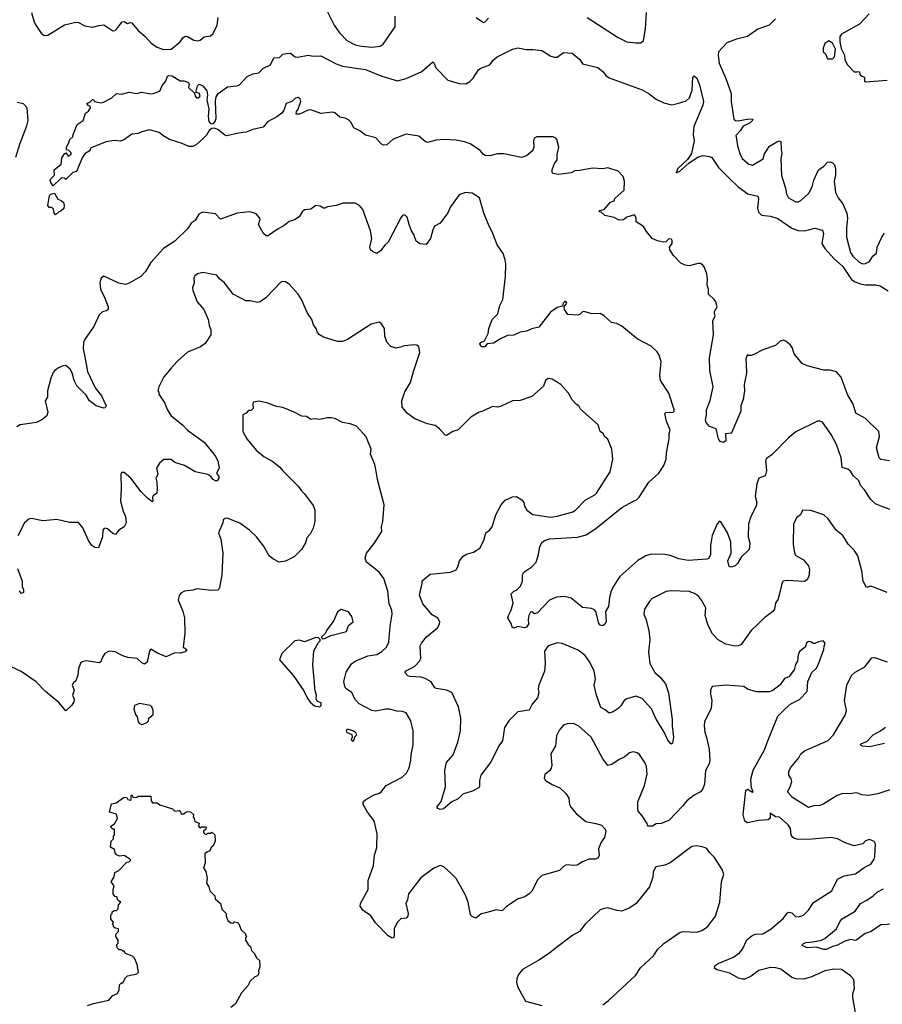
# Model space of a CAD drawing. Extents: x 2133489 to 2292442, y 756223 to 916462.
# Tile 39 of 256: x 2223912 to 2230707, y 778881 to 786638. Entities that reach past the tile are written whole.
import ezdxf

# ---------------------------------------------------------------- set-up
doc = ezdxf.new("R2010")
doc.units = 0

msp = doc.modelspace()

# ---------------------------------------------------------------- linework, layer by layer
at = {"layer": '0CON20XD'}
for points in [[(2224004.2, 786694.2), (2224025, 786620), (2224040, 786595), (2224081.7, 786531.7), (2224103.6, 786513.6), (2224135, 786517.5), (2224265, 786596.7), (2224355, 786618.8), (2224375, 786616.2), (2224425, 786591.2), (2224485, 786580), (2224535, 786593.3), (2224575, 786596.7), (2224645, 786550), (2224665, 786553.3), (2224677.5, 786565), (2224719.3, 786620.7), (2224735, 786623.3), (2224761.7, 786608.3), (2224785, 786617.5), (2224795, 786612.5), (2224844.3, 786554.3), (2224901.2, 786505), (2224950.7, 786450.7), (2224995, 786421.4), (2225044.6, 786404.6), (2225106.2, 786405), (2225176.1, 786463.9), (2225197.5, 786495), (2225215, 786508.1), (2225235, 786505.5), (2225285, 786476.4), (2225315, 786471.9), (2225333.2, 786476.8), (2225365.7, 786504.3), (2225415, 786510.8), (2225435, 786530), (2225466.5, 786595), (2225475.7, 786655)], [(2226331.7, 786711.7), (2226389.5, 786595), (2226430.8, 786535), (2226488.8, 786475), (2226555, 786441.4), (2226605, 786428.6), (2226685, 786420.8), (2226750.5, 786429.5), (2226774.1, 786445.9), (2226868.8, 786581.2), (2226868.8, 786665)], [(2227506.7, 786655), (2227565, 786616), (2227579.3, 786620.7), (2227605, 786651.2)], [(2228381.2, 786655), (2228625, 786498.8), (2228695, 786464.2), (2228765, 786456.2), (2228805, 786456.7), (2228826.7, 786475), (2228842.5, 786565), (2228849.2, 786695)], [(2229866.2, 786645), (2229816.7, 786595), (2229725, 786564.2), (2229645, 786505.8), (2229557.5, 786485), (2229483, 786457), (2229415.7, 786385), (2229412.9, 786355), (2229420.6, 786295), (2229474.4, 786175), (2229515.5, 786055.5), (2229515.7, 785994.3), (2229536, 785855), (2229550, 785845), (2229572.3, 785842.3), (2229656.5, 785856.5), (2229682.5, 785855), (2229687.5, 785847.5), (2229666.4, 785825), (2229610.2, 785799.8), (2229587.6, 785762.4), (2229554, 785725), (2229558, 785698), (2229565.8, 785645), (2229584, 785585), (2229603.8, 785545), (2229655, 785501.2), (2229685, 785491.2), (2229767.9, 785542.1), (2229778.8, 785581.2), (2229818.3, 785641.7), (2229875, 785676.7), (2229895, 785683.3), (2229908, 785678), (2229908.8, 785615), (2229915.7, 785584.3), (2229908.1, 785545), (2229911.7, 785411.7), (2229945, 785310), (2229953.3, 785265), (2229967.5, 785235), (2230025, 785203.3), (2230045, 785202.5), (2230065, 785212.5), (2230128.3, 785271.7), (2230155, 785322.5), (2230168.1, 785375), (2230204.6, 785455.4), (2230245, 785484), (2230275, 785516), (2230295, 785518), (2230315, 785510.8), (2230330, 785495), (2230336.9, 785465), (2230336.9, 785415), (2230327.5, 785365), (2230336.8, 785276.8), (2230359.4, 785235), (2230396.9, 785186.9), (2230427.1, 785115), (2230431.5, 785075), (2230424.5, 784995), (2230425.9, 784924.1), (2230455.6, 784805), (2230475.7, 784775), (2230525, 784728), (2230550, 784715), (2230575, 784716.2), (2230605, 784733.8), (2230631.2, 784775), (2230660.5, 784799.5), (2230666.2, 784845), (2230703.8, 784925), (2230725, 784957.5)], [(2230604, 786685), (2230527.4, 786602.6), (2230386.4, 786523.6), (2230372, 786505), (2230371.9, 786465), (2230381.8, 786411.8), (2230407.6, 786357.6), (2230412.7, 786322.7), (2230431.4, 786281.4), (2230485, 786227.5), (2230508.3, 786228.3), (2230525, 786230), (2230533.6, 786203.6), (2230545, 786192.5), (2230567.5, 786185), (2230567.5, 786155), (2230575, 786147.5), (2230745, 786161.2)], [(2224964.4, 786055.6), (2225015.9, 786074.1), (2225035, 786120), (2225062.5, 786155), (2225076.4, 786193.6), (2225085, 786198.8), (2225112.5, 786195), (2225175, 786157.5), (2225205, 786156.7), (2225236.2, 786146.2), (2225247.5, 786135), (2225243, 786103), (2225288.3, 786058.3), (2225293.3, 786035), (2225305, 786023.8), (2225317.3, 786022.7), (2225333.3, 786035), (2225325, 786060), (2225300, 786065), (2225311.7, 786118.3), (2225325, 786130), (2225355, 786117.5), (2225385, 786077.5), (2225390.8, 786045), (2225386, 786005), (2225400.8, 785935), (2225396.2, 785875), (2225400.8, 785835), (2225415, 785819.2), (2225435, 785818.8), (2225452.1, 785835), (2225460.4, 785859.6), (2225453.9, 785996.1), (2225458.7, 786031.3), (2225474.3, 786055.7), (2225549.7, 786110.3), (2225621.7, 786118.3), (2225643.6, 786126.4), (2225705, 786190), (2225749.2, 786210.8), (2225795, 786220.6), (2225826.4, 786253.6), (2225887.3, 786282.7), (2225915, 786336.7), (2225958.8, 786341.2), (2225985, 786366.7), (2226013, 786373), (2226045, 786373.3), (2226082.5, 786345), (2226102.2, 786342.2), (2226185, 786359.4), (2226225, 786350), (2226285, 786352.5), (2226405, 786289.5), (2226455, 786271.3), (2226635, 786246.9), (2226765, 786193.3), (2226887.7, 786157.7), (2226957.5, 786175), (2227078.6, 786231.4), (2227165, 786306.2), (2227177, 786297), (2227188.8, 786258.8), (2227285, 786161.2), (2227375, 786134.3), (2227425, 786133.3), (2227458.9, 786151.1), (2227485, 786178), (2227525, 786242), (2227544.3, 786255.7), (2227615, 786282.5), (2227641.3, 786318.7), (2227673.6, 786346.4), (2227795, 786405.8), (2227835, 786416.2), (2227902.3, 786402.3), (2227954.1, 786404.1), (2228025, 786396.7), (2228095, 786350.8), (2228125, 786342.5), (2228145.7, 786344.3), (2228195, 786380), (2228265, 786374.3), (2228325.4, 786325.4), (2228345, 786290.8), (2228465, 786260.8), (2228506.7, 786226.7), (2228528.3, 786198.3), (2228555, 786181.2), (2228815, 786085.6), (2228869.2, 786055), (2228925, 786012.5), (2228985, 785984.2), (2229045, 785968.6), (2229092.8, 785977.2), (2229161.9, 785998.1), (2229187.4, 786022.6), (2229208, 786082), (2229213.2, 786186.8), (2229225, 786196.2), (2229245, 786176.7), (2229268, 786125), (2229298.6, 785995), (2229292.5, 785965), (2229223.4, 785796.6), (2229215.7, 785735), (2229224.2, 785685), (2229204.5, 785585), (2229172.3, 785537.7), (2229095.8, 785465), (2229082, 785432), (2229112, 785445), (2229182.4, 785507.6), (2229255, 785558.1), (2229295, 785567.5), (2229345, 785561.6), (2229365, 785552.5), (2229416.9, 785475), (2229500.8, 785390.8), (2229570.5, 785320.5), (2229646.9, 785266.9), (2229725, 785249.2), (2229731.2, 785225), (2229722.9, 785152.9), (2229732.5, 785122.5), (2229755, 785098.5), (2229825, 785089.5), (2229885, 785071.6), (2229995, 784996.4), (2230045, 784977), (2230095.7, 784974.3), (2230175, 784996.4), (2230235, 784980), (2230244.2, 784954.2), (2230230.5, 784875), (2230253.4, 784835), (2230327.2, 784755), (2230396.6, 784695), (2230465, 784592.3), (2230492.6, 784572.6), (2230535, 784556.7), (2230575, 784548.9), (2230655, 784550), (2230690.3, 784540.3), (2230752.3, 784502.3)], [(2230315, 786330), (2230330, 786345), (2230337.1, 786405), (2230315, 786453.8), (2230285, 786472.5), (2230255, 786450), (2230240, 786415), (2230240, 786385), (2230258.3, 786368.3), (2230275, 786330), (2230315, 786330)], [(2230762.2, 783162.2), (2230695, 783174), (2230681.2, 783185), (2230661.1, 783265), (2230683.4, 783355), (2230680.3, 783395), (2230575, 783496.9), (2230499.2, 783539.2), (2230478.3, 783608.3), (2230433.5, 783685), (2230383, 783823), (2230345, 783863.8), (2230295, 783877.5), (2230245, 783877.1), (2230115, 783911.4), (2230075, 783929.2), (2230012, 784005), (2229995.9, 784055.9), (2229983.9, 784073.9), (2229946.1, 784106.1), (2229925, 784112.5), (2229902.5, 784105), (2229865, 784070), (2229765, 784036.7), (2229695, 784000), (2229675, 783992.5), (2229653.6, 783993.6), (2229645, 784000), (2229633, 783967), (2229633.6, 783923.6), (2229636.5, 783853.5), (2229619.1, 783765), (2229620, 783715), (2229610, 783645), (2229592.5, 783595), (2229592.5, 783555), (2229521.7, 783388.3), (2229515, 783381.2), (2229472.5, 783375), (2229475, 783320), (2229455, 783307.5), (2229430, 783315), (2229417.5, 783335), (2229397.5, 783415), (2229345, 783433.8), (2229318.8, 783465), (2229313.9, 783483.9), (2229323.1, 783525), (2229321.9, 783565), (2229351.5, 783638.5), (2229374.4, 783745), (2229348.6, 783875), (2229345.3, 783975), (2229376.6, 784155), (2229373.1, 784265), (2229390, 784305), (2229383.8, 784323.8), (2229385, 784340), (2229406.7, 784375), (2229396.2, 784415), (2229383.3, 784435), (2229337.5, 784475), (2229336.7, 784515), (2229327, 784547), (2229330, 784595), (2229323.3, 784635), (2229306.7, 784685), (2229292.5, 784705), (2229275, 784716.7), (2229255, 784717.5), (2229185, 784700), (2229154.2, 784704.2), (2229120.9, 784720.9), (2229061.2, 784781.2), (2229033.8, 784825), (2229030, 784845), (2229051.2, 784875), (2229052, 784895), (2229045, 784908.8), (2229025, 784911.2), (2229002.5, 784887.5), (2228985, 784886), (2228935.6, 784895.6), (2228895, 784914.4), (2228848.7, 784968.7), (2228825, 785008), (2228766.7, 785045), (2228768.3, 785078.3), (2228755, 785100), (2228695, 785082.5), (2228667.3, 785062.7), (2228635, 785060), (2228595, 785080), (2228520, 785095), (2228492.5, 785122.5), (2228480, 785125), (2228480, 785135), (2228515, 785142.5), (2228565, 785200), (2228595, 785210), (2228600.7, 785229.3), (2228673.8, 785295), (2228675.6, 785365), (2228665, 785403.3), (2228625.8, 785445.8), (2228545, 785470.8), (2228505, 785463.3), (2228425, 785469.2), (2228325, 785448.9), (2228285, 785448), (2228255, 785430.8), (2228155, 785418.8), (2228115, 785427.5), (2228107.5, 785435), (2228106.2, 785455), (2228125.8, 785504.2), (2228146.2, 785535), (2228146.1, 785576.1), (2228158.6, 785635), (2228142, 785695), (2228135, 785705.8), (2228115, 785714.3), (2227985, 785715.6), (2227975, 785710.8), (2227965, 785703.8), (2227958.1, 785685), (2227961.2, 785635), (2227952.1, 785605), (2227905.2, 785564.8), (2227865, 785553.3), (2227725, 785581.9), (2227675, 785581), (2227615, 785565.3), (2227578.8, 785568.8), (2227564.2, 785575), (2227542.2, 785605), (2227521.6, 785621.6), (2227460.6, 785660.6), (2227415, 785677.2), (2227349.5, 785689.5), (2227255, 785693.8), (2227191.7, 785688.3), (2227125, 785670.8), (2227105, 785678.8), (2227055, 785720), (2226955, 785736.7), (2226853.2, 785696.8), (2226805, 785652), (2226778.8, 785648.8), (2226760.3, 785660.3), (2226717.8, 785707.8), (2226635, 785728.6), (2226592.6, 785762.6), (2226545, 785787.5), (2226521.4, 785831.4), (2226505, 785845.7), (2226475, 785862.9), (2226435, 785871.2), (2226394.4, 785904.4), (2226375, 785908.6), (2226285, 785898), (2226205, 785929.2), (2226185, 785925.7), (2226115, 785893.3), (2226090, 785895), (2226092.5, 785915), (2226106.2, 785933.8), (2226125.8, 785995), (2226122, 786015), (2226105, 786024.2), (2226085, 786019.2), (2226055, 785994), (2226010.7, 785979.3), (2225993.8, 785925), (2225977, 785903), (2225938.3, 785871.7), (2225865, 785832.5), (2225828.6, 785791.4), (2225747.6, 785772.4), (2225695, 785750.9), (2225635, 785744.4), (2225543.1, 785723.1), (2225527.5, 785727.5), (2225472.4, 785772.4), (2225445, 785782.7), (2225425, 785780.3), (2225404.5, 785765), (2225382.6, 785727.4), (2225355, 785698.8), (2225305, 785654), (2225275, 785638), (2225245, 785638), (2225193, 785663), (2225092, 785695), (2225038.8, 785725), (2225010.7, 785750.7), (2224935, 785770), (2224874.3, 785755.7), (2224845, 785741.9), (2224795, 785736.7), (2224736.6, 785693.4), (2224705, 785680.6), (2224655, 785686.9), (2224593.5, 785676.5), (2224479.3, 785630.7), (2224470, 785625), (2224467, 785613), (2224458.3, 785601.7), (2224427.5, 785585), (2224407.5, 785555), (2224358.3, 785441.7), (2224330, 785435), (2224275, 785380), (2224265, 785390), (2224245, 785392.5), (2224235, 785387.5), (2224175, 785330), (2224156.7, 785355), (2224152.5, 785372.5), (2224156.7, 785385), (2224185.9, 785414.1), (2224183.8, 785455), (2224238.8, 785501.2), (2224245, 785550), (2224265, 785582.5), (2224275, 785590), (2224295, 785562.5), (2224317.5, 785575), (2224318.3, 785588.3), (2224298.3, 785608.3), (2224281.7, 785611.7), (2224280, 785635), (2224297.5, 785662.5), (2224307.5, 785695), (2224330, 785715), (2224332.5, 785735), (2224365, 785813.3), (2224413.3, 785845), (2224429.3, 785900.7), (2224453, 785917), (2224470, 785945), (2224468.3, 785958.3), (2224455, 785960), (2224441.7, 785978.3), (2224468.3, 785991.7), (2224485, 786010), (2224495, 786007.5), (2224502.5, 785992.5), (2224555, 785983.8), (2224572.3, 785987.7), (2224638.3, 786021.7), (2224675, 786055.8), (2224715, 786052.2), (2224775, 786067.8), (2224833.9, 786056.1), (2224875, 786068.6), (2224943, 786053), (2224964.4, 786055.6)], [(2223881.9, 785555), (2223916, 785665), (2223968.8, 785801.2), (2223978, 785845), (2223970, 785945), (2223941.2, 785975), (2223893.3, 785986.7)], [(2224195, 785100), (2224182.5, 785115), (2224177.5, 785145), (2224165, 785157.5), (2224145, 785157.5), (2224134, 785175), (2224146.4, 785253.6), (2224156.4, 785263.6), (2224185, 785272.5), (2224213.3, 785223.3), (2224240, 785215), (2224258.3, 785198.3), (2224262.5, 785175), (2224259.3, 785150.7), (2224238.3, 785131.7), (2224220, 785125), (2224195, 785100)], [(2230769.7, 782779.7), (2230702.1, 782802.1), (2230654.3, 782824.3), (2230617.3, 782857.3), (2230566, 782935), (2230538, 782965), (2230522, 783005), (2230478, 783048), (2230455, 783081.4), (2230435, 783097.8), (2230391.3, 783111.3), (2230381.4, 783185), (2230345, 783292.5), (2230305, 783370), (2230235, 783466.7), (2230215, 783476.2), (2230195, 783476.2), (2230025, 783390), (2229966.7, 783345), (2229838.8, 783211.2), (2229795, 783182), (2229785.5, 783164.5), (2229793.3, 783085), (2229787.9, 783052.1), (2229783.3, 783045), (2229734.2, 783025), (2229717.4, 782982.6), (2229705.7, 782885), (2229717.1, 782835), (2229714.3, 782805), (2229671.9, 782725), (2229651.5, 782665), (2229651.4, 782565), (2229662.5, 782515), (2229657.3, 782462.7), (2229595, 782403.3), (2229566.1, 782353.9), (2229547.5, 782335), (2229515, 782323.8), (2229500.5, 782330.5), (2229491.2, 782375), (2229515.8, 782435), (2229514.3, 782525), (2229488.6, 782595), (2229435, 782682.5), (2229425, 782686.7), (2229406.2, 782665), (2229365.6, 782575), (2229354, 782495), (2229354, 782425), (2229341.2, 782395), (2229325, 782387.5), (2229176.3, 782376.3), (2229105, 782389.4), (2229035.4, 782415.4), (2228995, 782423.3), (2228885, 782426.8), (2228845, 782414.6), (2228782.3, 782377.7), (2228639.5, 782250.5), (2228590.6, 782175), (2228571.9, 782135), (2228558.6, 782085), (2228550, 782015), (2228526.2, 781975), (2228532.9, 781895), (2228522, 781875), (2228505, 781862), (2228485, 781868.8), (2228475, 781883.3), (2228451.2, 781975), (2228438.8, 781988.8), (2228415, 781998.6), (2228345, 782008), (2228255, 782080), (2228203, 782093), (2228140.7, 782089.3), (2228085, 782066), (2227990, 781965), (2227968.3, 781958.3), (2227945, 781972.5), (2227935, 781970), (2227922.5, 781945), (2227917, 781913), (2227920.8, 781875), (2227905, 781851.2), (2227885, 781846.7), (2227835, 781857.5), (2227805, 781843.3), (2227791.7, 781851.7), (2227786.7, 781875), (2227758, 781925), (2227762, 781945), (2227783.8, 781985), (2227798.8, 782045), (2227783.3, 782115), (2227803.3, 782135), (2227825.8, 782144.2), (2227856.2, 782175), (2227873.8, 782215), (2227872.5, 782265), (2227882.5, 782285), (2227945, 782326.2), (2227979.2, 782365), (2227995.8, 782415), (2228008.8, 782485), (2228025, 782518.8), (2228046.7, 782535), (2228085, 782546.9), (2228305, 782561.3), (2228375, 782580), (2228450.9, 782629.1), (2228655, 782795.5), (2228746, 782845), (2228769.4, 782855), (2228791.2, 782875), (2228866.7, 782993.3), (2228947.5, 783065), (2228987.1, 783125), (2229003, 783177), (2229005.6, 783224.4), (2229028.1, 783335), (2229027.1, 783375), (2229035.6, 783405), (2229005.8, 783475), (2228994, 783535), (2229005, 783546), (2229055.9, 783544.1), (2229066.7, 783555), (2229066.1, 783566.1), (2229026.2, 783695), (2228958.8, 783795), (2228953.8, 783835), (2228963.8, 783945), (2228948.8, 783995), (2228932.3, 784022.3), (2228885, 784066.2), (2228775, 784123.3), (2228654.1, 784224.1), (2228613.9, 784243.9), (2228572.7, 784252.7), (2228515, 784306), (2228485, 784322.5), (2228421.2, 784321.2), (2228355, 784340), (2228345, 784337.5), (2228323.6, 784316.4), (2228305, 784310), (2228230, 784315), (2228203.3, 784355), (2228200, 784375), (2228222.5, 784405), (2228215, 784417.5), (2228205, 784417.5), (2228192.5, 784405), (2228188.3, 784381.7), (2228145, 784370), (2228092.5, 784335), (2228000, 784215), (2227945, 784202.5), (2227905, 784183.3), (2227854, 784176), (2227805, 784152.5), (2227755, 784150), (2227695, 784122.5), (2227645, 784090), (2227595, 784083.3), (2227575, 784062), (2227555, 784060), (2227545, 784065.8), (2227536, 784085), (2227545, 784095.8), (2227572, 784108), (2227603.3, 784165), (2227606.2, 784205), (2227634, 784275), (2227678.6, 784321.4), (2227692.8, 784387.2), (2227716.9, 784435), (2227738, 784615), (2227740, 784715), (2227736.7, 784745), (2227720, 784795), (2227674.1, 784864.1), (2227640, 784955), (2227604.1, 785024.1), (2227568.8, 785115), (2227533.6, 785233.6), (2227475, 785271.2), (2227423.8, 785276.2), (2227375, 785257.5), (2227305.9, 785164.1), (2227285, 785116.7), (2227223.3, 785035), (2227179.5, 785010.5), (2227165, 784982.5), (2227147.1, 784915), (2227115, 784867.5), (2227065, 784872.5), (2227033.9, 784893.9), (2227017.5, 784945), (2226997.5, 784975), (2226978.8, 785025), (2226965, 785082.5), (2226945, 785101.2), (2226927.5, 785095), (2226915, 785077.5), (2226815, 784886.2), (2226788.7, 784861.3)], [(2226788.7, 784861.3), (2226755, 784816.7), (2226725, 784796.7), (2226690.8, 784810.8), (2226676.2, 784825), (2226670, 784845), (2226686, 784915), (2226675.6, 784975.6), (2226615, 785142.5), (2226587.5, 785175), (2226555, 785192.5), (2226457, 785193), (2226406.4, 785173.6), (2226337, 785163), (2226315, 785152.5), (2226305, 785152.5), (2226279.3, 785169.3), (2226245, 785173.3), (2226205, 785146.7), (2226155, 785140), (2226136.7, 785125), (2226112.5, 785085), (2226077.7, 785062.3), (2226035, 785048.8), (2225995, 785016), (2225948.3, 784991.7), (2225865, 784933.3), (2225852.5, 784935), (2225833.3, 784955), (2225794.1, 785024.1), (2225806.2, 785065), (2225803.3, 785075), (2225775, 785107.5), (2225755, 785117.5), (2225725, 785123.8), (2225625, 785113.3), (2225495, 785066.7), (2225455, 785110), (2225352.5, 785122.5), (2225324.1, 785105.9), (2225293.3, 785055), (2225262, 785035), (2225236, 784994), (2225135, 784894.5), (2225044.2, 784835), (2224945, 784726), (2224904.2, 784655), (2224865, 784615.7), (2224775, 784563.3), (2224745, 784552.9), (2224693.4, 784563.4), (2224575, 784616.7), (2224555, 784602.5), (2224543.8, 784565), (2224548.8, 784515), (2224583.8, 784445), (2224610, 784375), (2224610, 784355), (2224595.8, 784344.2), (2224563.9, 784336.1), (2224537.7, 784312.3), (2224495, 784220), (2224427.4, 784122.6), (2224415.6, 784095), (2224412.2, 784045), (2224425, 783982.5), (2224445, 783866.2), (2224507.4, 783737.4), (2224555.7, 783675), (2224592.5, 783595), (2224585, 783580), (2224575, 783577.5), (2224513.3, 783595), (2224461.9, 783635), (2224435, 783680.8), (2224363, 783753), (2224340.9, 783795), (2224326.4, 783855), (2224308.9, 783885), (2224275, 783912.5), (2224255, 783910.8), (2224216.7, 783895), (2224190, 783875), (2224175, 783857.5), (2224156.2, 783815), (2224130, 783715), (2224130, 783665), (2224113.8, 783635), (2224133.8, 783545), (2224125, 783517.5), (2224087.5, 783485), (2224045, 783463.8), (2223915, 783447.5), (2223889.3, 783430.7)], [(2227106.7, 781446.7), (2227075, 781457.5), (2226983.2, 781463.2), (2226969.7, 781469.7), (2226946.7, 781495), (2226955, 781508.8), (2227025, 781544.3), (2227060, 781585), (2227071.2, 781605), (2227066.7, 781705), (2227076.2, 781725), (2227116.7, 781775), (2227202.1, 781847.9), (2227219.2, 781875), (2227220.8, 781895), (2227205, 781923.3), (2227160.5, 781950.5), (2227088.8, 782035), (2227062, 782105), (2227083.3, 782195), (2227083.3, 782216.7), (2227145, 782270), (2227304.5, 782285.5), (2227348.8, 782305), (2227363, 782327), (2227377.1, 782375), (2227405, 782412.5), (2227431.7, 782428.3), (2227486.3, 782443.7), (2227535.8, 782475), (2227569.2, 782535), (2227584.2, 782595), (2227613.1, 782616.9), (2227633.6, 782643.6), (2227663.5, 782736.5), (2227705, 782816), (2227735, 782851.4), (2227795, 782880), (2227825, 782880.8), (2227866.2, 782855), (2227882, 782835), (2227889.2, 782805), (2227907.1, 782775), (2227955, 782740), (2228095, 782720), (2228145, 782725.8), (2228268, 782762), (2228288.8, 782775), (2228365, 782852.5), (2228442.5, 782895), (2228455, 782907.5), (2228562, 783075), (2228583.9, 783176.1), (2228576, 783255), (2228545, 783332.5), (2228517.5, 783355), (2228510, 783375), (2228485, 783392.5), (2228467.5, 783445), (2228330.5, 783570.5), (2228316, 783596), (2228295, 783610), (2228264.2, 783644.2), (2228234, 783695), (2228173.8, 783765), (2228107.5, 783805), (2228075, 783810.8), (2228054.5, 783795.5), (2228038.3, 783751.7), (2227945, 783669.2), (2227855, 783637.5), (2227792.5, 783635), (2227705, 783593.1), (2227675, 783586.2), (2227635, 783590), (2227565, 783556), (2227525, 783544.3), (2227464.5, 783505.5), (2227365, 783408.1), (2227325, 783392.9), (2227275, 783361.2), (2227264.1, 783364.1), (2227218, 783415), (2227185, 783441.1), (2227124.8, 783454.8), (2227023.8, 783493.8), (2226966.2, 783535), (2226924.2, 783584.2), (2226922.5, 783635), (2226946, 783705), (2226991.3, 783778.7), (2227013.2, 783866.8), (2227063.3, 784015), (2227055, 784060), (2227040, 784075), (2227025, 784077.5), (2226940.7, 784069.3), (2226915, 784057.5), (2226875, 784050), (2226835, 784063.3), (2226805, 784098.8), (2226788.9, 784145), (2226785.9, 784205), (2226761.9, 784241.9), (2226745, 784255.3), (2226681.2, 784238.8), (2226495, 784117.8), (2226455, 784101.9), (2226415, 784101.9), (2226305, 784137.5), (2226273.8, 784155), (2226256.7, 784175), (2226246.2, 784205), (2226226.7, 784235), (2226214, 784275), (2226178, 784325), (2226131.4, 784435), (2226105.7, 784475.7), (2226034.1, 784554.1), (2226005, 784573.3), (2225975, 784576.7), (2225852, 784448), (2225805.7, 784414.3), (2225785, 784410), (2225726.4, 784423.6), (2225693.6, 784423.6), (2225592.5, 784475), (2225526, 784565), (2225487.1, 784597.1), (2225465, 784626.2), (2225355, 784646.2), (2225312.5, 784635), (2225290.5, 784619.5), (2225283.3, 784605), (2225286.7, 784565), (2225274, 784525), (2225276, 784505), (2225308.8, 784415), (2225363.3, 784355), (2225397.3, 784277.3), (2225405, 784230), (2225418.8, 784195), (2225418.8, 784155), (2225373, 784087), (2225335, 784060.8), (2225235, 784018), (2225155, 783948.8), (2225105, 783893.3), (2225046.7, 783825), (2225007.5, 783745), (2225000, 783715), (2225007, 783707), (2225008.3, 783688.3), (2225055, 783617.5), (2225075, 783567.5), (2225105, 783516.7), (2225195, 783447.5), (2225234.4, 783404.4), (2225365, 783310), (2225450.7, 783200.7), (2225473, 783163), (2225482, 783105), (2225462.9, 783065), (2225479.5, 783039.5), (2225481.2, 783025), (2225466.7, 783005), (2225455, 783004), (2225435, 783014.2), (2225417.9, 783037.9), (2225395, 783055.7), (2225295, 783077.1), (2225210, 783125), (2225135, 783150.6), (2225105, 783172), (2225048, 783172), (2225012, 783145), (2224990, 783105), (2225000, 783055), (2224983.3, 783025), (2224993.6, 782993.6), (2224995, 782940), (2224992.3, 782907.7), (2224963.6, 782886.4), (2224957.5, 782875), (2224960, 782845), (2224955, 782840), (2224915, 782871.2), (2224869.3, 782919.3), (2224786.7, 783025), (2224735, 783070), (2224715, 783070), (2224710, 783055), (2224712, 782945), (2224705.8, 782845), (2224727.1, 782765), (2224746, 782725), (2224751.2, 782675), (2224735, 782643.3), (2224694.1, 782615.9), (2224667, 782583), (2224645, 782590), (2224605, 782626.7), (2224585, 782632.5), (2224575, 782627.5), (2224567.5, 782615), (2224563.8, 782565), (2224531.7, 782478.3), (2224505, 782480), (2224480, 782495), (2224453.3, 782535), (2224410, 782635), (2224375, 782677.5), (2224305, 782676), (2224205, 782700), (2224095, 782689.2), (2224005, 782708.8), (2223985, 782703.3), (2223948.8, 782675), (2223897.6, 782572.4)], [(2230500.8, 778785), (2230474, 778935), (2230473.8, 778965), (2230486.7, 779005), (2230482.5, 779075), (2230455.8, 779105.8), (2230385, 779154), (2230325, 779157.8), (2230255.3, 779144.7), (2230145, 779093.8), (2230085, 779078.7), (2230025, 779082.3), (2229995, 779090.9), (2229906.4, 779156.4), (2229867.3, 779167.3), (2229825, 779169.6), (2229735, 779145.6), (2229675, 779101.4), (2229625, 779079.2), (2229605, 779077.5), (2229575, 779086), (2229506, 779125), (2229402.1, 779152.1), (2229385.8, 779165), (2229390.8, 779185), (2229415, 779203.1), (2229535, 779251.4), (2229582, 779285), (2229605, 779313.8), (2229640.9, 779389.1), (2229679.1, 779420.9), (2229705, 779432.5), (2229765, 779436.7), (2229831.2, 779475), (2229925, 779555.6), (2229960, 779600), (2229972.7, 779607.3), (2229995, 779600), (2230025, 779570), (2230055, 779572), (2230085, 779584), (2230125, 779623.3), (2230165, 779683.3), (2230310, 779775), (2230354.6, 779865.4), (2230405, 779892.2), (2230495, 779907.5), (2230565, 779959.2), (2230616, 779985), (2230642, 780025), (2230648, 780045), (2230653, 780143), (2230643, 780163), (2230605, 780180), (2230575, 780167.5), (2230553.9, 780146.1), (2230485, 780130), (2230415, 780153.1), (2230355, 780183.8), (2230305, 780195.8), (2230155, 780180.6), (2230045, 780179.4), (2230015.7, 780185.7), (2230001.2, 780195), (2229988, 780215), (2229984, 780265), (2229964, 780295), (2229896.2, 780355), (2229865, 780358.6), (2229823.6, 780386.4), (2229823.2, 780346.8), (2229806.7, 780335), (2229735, 780329.1), (2229645, 780311.5), (2229625, 780322.5), (2229611.3, 780375), (2229632.1, 780565), (2229645.6, 780575.6), (2229685, 780552), (2229690, 780555), (2229676.7, 780586.7), (2229672.3, 780655), (2229688.2, 780725), (2229778.6, 780885), (2229810.5, 780969.5), (2229885, 781150), (2229940.5, 781209.5), (2229985, 781246.7), (2230055, 781283.3), (2230116.1, 781343.9), (2230120, 781425), (2230152.5, 781495), (2230185, 781527.5), (2230202.5, 781555), (2230246.7, 781675), (2230248.3, 781701.7), (2230257.5, 781725), (2230240, 781745), (2230205, 781737.5), (2230175, 781722.5), (2230163, 781723), (2230145, 781737.5), (2230125, 781740), (2230110, 781725), (2230100, 781695), (2230055, 781660), (2230043.3, 781635), (2230037.5, 781585), (2230023, 781557), (2230012.5, 781515), (2229969.3, 781460.7), (2229935, 781447.5), (2229901.7, 781398.3), (2229845, 781353.3), (2229815, 781343.8), (2229715, 781342.9), (2229645, 781364), (2229615, 781384), (2229475, 781394.2), (2229366.4, 781383.6), (2229353.8, 781355), (2229354.2, 781325), (2229364, 781275), (2229359.2, 781215), (2229307.1, 781105), (2229302.5, 781075), (2229307.5, 781025), (2229322.7, 780982.7), (2229342.1, 780892.1), (2229348.1, 780805), (2229341.9, 780775), (2229315, 780722.5), (2229306.2, 780613.8), (2229292.1, 780577.9), (2229275, 780553.8), (2229225, 780527.5), (2229166.7, 780485), (2229136.4, 780443.6), (2229025, 780328.8), (2228965, 780304), (2228925, 780303.3), (2228896, 780284), (2228860, 780285), (2228853.8, 780305), (2228815, 780366.7), (2228782.5, 780402.5), (2228780, 780425), (2228780.8, 780475), (2228834.5, 780605.5), (2228854.4, 780695), (2228848.2, 780755), (2228836.7, 780785), (2228795, 780848), (2228775, 780862), (2228745, 780870), (2228715, 780861.2), (2228679.7, 780830.3), (2228635, 780809.4), (2228575, 780768.9), (2228545, 780762.5), (2228506, 780815), (2228412.9, 780985), (2228315, 781070.8), (2228275, 781093.3), (2228225, 781091.2), (2228195, 781078.8), (2228165, 781043.3), (2228140, 780995), (2228132.9, 780917.1), (2228095.8, 780855), (2228102.5, 780765), (2228098.3, 780741.7), (2228085, 780720), (2228049.3, 780690.7), (2228043.6, 780663.6), (2228052.5, 780645), (2228105, 780612), (2228165.7, 780585.7), (2228215, 780541.2), (2228238, 780505), (2228244, 780455), (2228253, 780433), (2228295, 780383.8), (2228371.7, 780321.7), (2228450, 780305), (2228495, 780291.2), (2228525, 780260), (2228530, 780245), (2228518.8, 780195), (2228491.7, 780158.3), (2228470, 780105), (2228477.5, 780055), (2228465, 780032.5), (2228446.1, 780023.9), (2228395, 780023.3), (2228345, 780002.5), (2228303.8, 779976.2), (2228265, 779972.9), (2228235, 779980), (2228215, 779978), (2228195, 779966.2), (2228165, 779934), (2228025, 779895.8), (2227992.9, 779865), (2227947.1, 779772.9), (2227925, 779750), (2227891.7, 779728.3), (2227839.5, 779710.5), (2227747.7, 779652.3), (2227715, 779620), (2227705, 779616.7), (2227665, 779626), (2227585, 779600), (2227545.9, 779594.1), (2227505, 779560), (2227475, 779572.5), (2227463.8, 779585), (2227445.8, 779685), (2227422, 779745), (2227350.5, 779870.5), (2227305, 779916.7), (2227253.6, 779963.6), (2227225, 779973.3), (2227175, 779954), (2227071.7, 779878.3), (2226975, 779750), (2226966.2, 779705), (2226953.3, 779675), (2226971.2, 779595), (2226970, 779575), (2226955, 779560), (2226915, 779553.3), (2226884.2, 779525.8), (2226861.2, 779475), (2226863, 779417), (2226856.4, 779403.6), (2226845, 779402.5), (2226815, 779420), (2226715, 779522), (2226678, 779578), (2226615, 779622.9), (2226594.4, 779655), (2226597.5, 779675), (2226658, 779785), (2226657.1, 779855), (2226698.1, 779975), (2226707.1, 780055), (2226725.6, 780115), (2226728.6, 780225), (2226705, 780326.7), (2226651.2, 780395), (2226618.8, 780455), (2226616.7, 780475), (2226637.5, 780495), (2226705, 780532), (2226746.2, 780545), (2226762.7, 780557.3), (2226798, 780605), (2226925, 780670), (2226957.6, 780702.4), (2226979.2, 780745), (2226994.2, 780805), (2226996, 780845), (2227012, 780925), (2227012, 781035), (2226992, 781115), (2226955, 781176), (2226927.6, 781187.6), (2226885, 781190.5), (2226825, 781206.5), (2226795, 781206.7), (2226715, 781191.1), (2226685, 781196.7), (2226585, 781248.9), (2226552.9, 781285), (2226527, 781337), (2226483.3, 781365), (2226473.3, 781385), (2226466.2, 781425), (2226483, 781497), (2226525, 781564), (2226553.3, 781585), (2226654.6, 781625.4), (2226725, 781636.9), (2226765, 781659.2), (2226800.8, 781695), (2226820.6, 781735), (2226830.4, 781859.6), (2226847.1, 781955), (2226843.5, 781985), (2226822.2, 782035), (2226813.1, 782135), (2226780, 782235), (2226744, 782285), (2226645, 782364), (2226632.9, 782395), (2226642.9, 782435), (2226705, 782512.5), (2226763.3, 782605), (2226763, 782643), (2226773.3, 782685), (2226783.8, 782815), (2226730, 783015), (2226717.1, 783095), (2226710.6, 783135), (2226676.2, 783215), (2226680, 783255), (2226641.7, 783351.7), (2226566.1, 783436.1), (2226515, 783453.3), (2226453.6, 783463.6), (2226395, 783496.2), (2226365, 783502.5), (2226335, 783501.9), (2226275, 783488.1), (2226235, 783493.8), (2226205, 783487.5), (2226171.7, 783511.7), (2226134.1, 783514.1), (2226075, 783546.2), (2225985, 783583.8), (2225935, 783591.2), (2225859.3, 783619.3), (2225795, 783633.3), (2225752.5, 783625), (2225747.5, 783615), (2225750, 783575), (2225735, 783560), (2225715, 783560), (2225695, 783537.5), (2225670, 783525), (2225668.8, 783395), (2225702, 783335), (2225775.6, 783245.6), (2225835, 783198), (2225906.4, 783156.4), (2225961.9, 783111.9), (2225985, 783082.5), (2226105, 782963.8), (2226132, 782925), (2226155, 782903.8), (2226225, 782811.2), (2226236.6, 782776.6), (2226237.1, 782685), (2226225, 782632.5), (2226201.2, 782585), (2226173.8, 782555), (2226163.9, 782516.1), (2226132.5, 782465), (2226075, 782406.7), (2226005, 782371.2), (2225955, 782363.8), (2225905, 782390), (2225877.5, 782415), (2225831.7, 782491.7), (2225778, 782565), (2225721.2, 782615), (2225645, 782670.8), (2225545, 782712), (2225530.5, 782709.5), (2225515, 782697.5), (2225511.2, 782675), (2225477.5, 782595), (2225496.2, 782545), (2225511.2, 782435)], [(2230745, 782124), (2230625, 782171.2), (2230606.4, 782173.6), (2230583.3, 782165), (2230556, 782215), (2230546, 782295), (2230513.3, 782415), (2230485, 782457.5), (2230438.8, 782505), (2230396.2, 782575), (2230343.3, 782615), (2230280, 782705), (2230245, 782736.2), (2230145, 782770), (2230077, 782773), (2230063.6, 782736.4), (2230034.2, 782715.8), (2230008, 782665), (2230004.2, 782505), (2230016, 782435), (2230025, 782416.7), (2230085, 782383.8), (2230126.2, 782335), (2230132, 782305), (2230126.8, 782253.2), (2230116, 782225), (2230095, 782212.9), (2229955, 782220), (2229926.8, 782213.2), (2229914.3, 782195), (2229897.1, 782115), (2229882.9, 782067.1), (2229866.2, 782043.8), (2229858.6, 781995), (2229845, 781976), (2229780.5, 781929.5), (2229675, 781825.8), (2229595, 781716.2), (2229575, 781706), (2229545, 781702), (2229475, 781717.5), (2229415, 781752), (2229370.2, 781800.2), (2229335.4, 781865.4), (2229311.4, 781945), (2229315.5, 782005.5), (2229283.8, 782065), (2229260, 782095), (2229228.3, 782118.3), (2229185, 782134), (2229045, 782137.5), (2229005, 782132.5), (2228895, 782076.7), (2228873.3, 782055), (2228832.5, 781995), (2228828, 781955), (2228845, 781917.5), (2228867.8, 781825), (2228874.5, 781754.5), (2228864.5, 781654.5), (2228875.6, 781565), (2228916.2, 781495), (2228957.6, 781457.6), (2228999.2, 781405), (2229021.4, 781335), (2229050.8, 781125), (2229050.6, 781075), (2229061.9, 780985), (2229053, 780937), (2229045, 780930), (2229035, 780937.5), (2229015, 780966.7), (2228989.2, 781025), (2228926.3, 781126.3), (2228887.8, 781207.8), (2228815, 781290.6), (2228765, 781308.9), (2228695, 781288.1), (2228674.6, 781275.4), (2228647.4, 781232.6), (2228625, 781211.2), (2228587.5, 781185), (2228555, 781173.3), (2228525, 781200), (2228489.5, 781219.5), (2228455.8, 781315), (2228438.1, 781395), (2228447.8, 781445), (2228437.8, 781505), (2228402.5, 781575), (2228365, 781628.8), (2228311.2, 781671.2), (2228185, 781724), (2228145, 781728.8), (2228075, 781706.2), (2228045.8, 781664.2), (2228051.2, 781565), (2228046.4, 781505), (2228001.5, 781395), (2227996.9, 781365), (2228001.1, 781335), (2227990.6, 781295), (2227948.1, 781245), (2227925, 781198), (2227836.7, 781185), (2227766, 781115), (2227729.7, 781060.3), (2227714.5, 780955.5), (2227685, 780918), (2227631.4, 780805), (2227605.7, 780765), (2227543.1, 780685), (2227533.1, 780645), (2227533, 780597), (2227525.8, 780585), (2227485, 780563.3), (2227402.6, 780537.4), (2227365, 780499.2), (2227315, 780477.1), (2227249.5, 780420.5), (2227225, 780416.2), (2227203.3, 780425), (2227197.5, 780435), (2227232.2, 780477.8), (2227265.8, 780595), (2227262, 780725), (2227274.3, 780785), (2227327.5, 780845), (2227364.4, 780945), (2227383.4, 781035), (2227386.5, 781135), (2227368.9, 781225), (2227316.6, 781336.6), (2227275, 781355.8), (2227195, 781367.5), (2227183.3, 781375), (2227152.5, 781422.5), (2227106.7, 781446.7)], [(2225511.2, 782435), (2225503.8, 782265), (2225486.2, 782165), (2225475, 782142.5), (2225425, 782140), (2225306.4, 782153.6), (2225276.4, 782143.6), (2225210, 782135), (2225180.7, 782119.3), (2225167.5, 782102.5), (2225160, 782065), (2225197.3, 781977.3), (2225210, 781925), (2225213.8, 781805), (2225200, 781695), (2225227.5, 781675), (2225215, 781657.5), (2225175, 781647.5), (2225135, 781650), (2225065, 781617.5), (2224996.4, 781646.4), (2224945, 781677.5), (2224933.6, 781666.4), (2224916.7, 781575), (2224895, 781561.2), (2224875, 781571.2), (2224837.5, 781605), (2224765, 781614.3), (2224725, 781627.1), (2224665, 781658), (2224616.4, 781663.6), (2224582.5, 781645), (2224563.3, 781615), (2224550.7, 781579.3), (2224540, 781570), (2224435, 781586.2), (2224405, 781580), (2224391.7, 781568.3), (2224374, 781525), (2224368.8, 781475), (2224355, 781430), (2224335, 781412.5), (2224326.7, 781395), (2224340, 781355), (2224327.5, 781315), (2224342, 781285), (2224338.6, 781265), (2224322.1, 781237.9), (2224275, 781192.5), (2224219.7, 781259.7), (2224115, 781346.2), (2224040.7, 781420.7), (2223922.8, 781502.8), (2223766.8, 781576.8)], [(2223894.2, 782315), (2223931.2, 782215), (2223932.3, 782172.3), (2223942.5, 782145), (2223942.5, 782125), (2223925, 782117.5), (2223909.3, 782139.3)], [(2226295, 781760), (2226315, 781763.3), (2226363.6, 781786.4), (2226485, 781817.5), (2226502.5, 781865), (2226537.5, 781895), (2226527.5, 781935), (2226503, 781973), (2226445, 781990), (2226415, 781972.5), (2226386.7, 781905), (2226327.5, 781825), (2226320, 781805), (2226290, 781775), (2226295, 781760)], [(2226275, 781223.3), (2226286.2, 781235), (2226286.7, 781255), (2226257.5, 781267.5), (2226246.7, 781285), (2226248.8, 781315), (2226240.5, 781350.5), (2226220.6, 781555), (2226230, 781665), (2226265, 781730), (2226280, 781745), (2226280, 781755), (2226267, 781767), (2226245, 781770), (2226155, 781736.7), (2226115, 781750), (2226080, 781745), (2225977.5, 781645), (2225957.5, 781595), (2226067.9, 781467.9), (2226150.5, 781350.5), (2226176.7, 781295), (2226200.5, 781260.5), (2226235, 781233.3), (2226275, 781223.3)], [(2230825, 780590), (2230671.4, 780538.6), (2230595, 780525.5), (2230545, 780531.1), (2230505, 780545.6), (2230445, 780538.1), (2230395, 780541.9), (2230351.2, 780525), (2230245, 780460), (2230215, 780448), (2230165, 780443.8), (2230125, 780432), (2229998.7, 780508.7), (2229960, 780555), (2229982, 780595), (2229993.3, 780635), (2229987.7, 780657.7), (2229971.2, 780685), (2229970, 780715), (2229983.8, 780745), (2230048.7, 780821.3), (2230064.2, 780855), (2230095, 780878.1), (2230280.2, 780959.8), (2230321.1, 781005), (2230415, 781158), (2230424.5, 781195.5), (2230408.2, 781275), (2230426, 781394), (2230465, 781471.9), (2230493.1, 781496.9), (2230569.5, 781540.5), (2230625, 781610.8), (2230645, 781614.3), (2230745, 781579.2)], [(2224875, 781084), (2224910.7, 781099.3), (2224927.5, 781115), (2224930, 781135), (2224962.5, 781165), (2224963.3, 781195), (2224953.6, 781223.6), (2224943.6, 781233.6), (2224855, 781250), (2224817.5, 781235), (2224811.2, 781205), (2224823.8, 781165), (2224836.7, 781145), (2224845.8, 781105), (2224855, 781092), (2224875, 781084)], [(2230725, 780935.6), (2230605, 780910), (2230550, 780915), (2230532.5, 780925), (2230543.3, 780935), (2230585, 780952.5), (2230634.3, 781005), (2230692, 781035), (2230732, 781065)], [(2226535, 780952.5), (2226547.5, 780965), (2226551.7, 780988.3), (2226567.5, 781005), (2226559.3, 781019.3), (2226535.9, 781035.9), (2226505, 781046.7), (2226490, 781045), (2226482.5, 781035), (2226487.5, 781025), (2226527, 781007), (2226530, 780985), (2226522.5, 780965), (2226535, 780952.5)], [(2224445, 778870), (2224493, 778887), (2224615, 778913.3), (2224645, 778950), (2224683.3, 778966.7), (2224696.4, 778993.6), (2224697.5, 779035), (2224715, 779050), (2224725, 779050), (2224745, 779090), (2224760, 779105), (2224835, 779120), (2224846.7, 779135), (2224837.5, 779195), (2224817.5, 779245), (2224800.7, 779260.7), (2224745, 779280), (2224735, 779300), (2224725, 779300), (2224715, 779310), (2224695, 779310), (2224680, 779325), (2224678.3, 779351.7), (2224687, 779363), (2224687.5, 779385), (2224670, 779415), (2224670, 779425), (2224673, 779437), (2224690, 779455), (2224690, 779475), (2224665, 779480), (2224651.7, 779491.7), (2224650, 779505), (2224640, 779515), (2224650, 779525), (2224630, 779555), (2224630, 779585), (2224640, 779595), (2224641.7, 779608.3), (2224655, 779620), (2224675, 779620), (2224688.3, 779631.7), (2224690, 779665), (2224710, 779685), (2224685, 779700), (2224678.3, 779728.3), (2224665, 779730), (2224648.3, 779748.3), (2224647.5, 779785), (2224657.5, 779815), (2224633.6, 779846.4), (2224657.5, 779885), (2224661.7, 779918.3), (2224692.5, 779935), (2224755, 780000), (2224775, 780002.5), (2224786.7, 780015), (2224780, 780025), (2224735, 780052.5), (2224697, 780047), (2224675, 780057.5), (2224663, 780073), (2224659.3, 780099.3), (2224628.3, 780118.3), (2224632.5, 780165), (2224650, 780185), (2224650, 780205), (2224660, 780215), (2224660, 780260), (2224645, 780260), (2224630, 780275), (2224630, 780285), (2224658.3, 780301.7), (2224682.5, 780345), (2224675, 780377.5), (2224620, 780395), (2224635, 780460), (2224672.5, 780467.5), (2224735, 780512.5), (2224755, 780510), (2224763.6, 780493.6), (2224781.7, 780488.3), (2224790, 780495), (2224790, 780525), (2224795, 780530), (2224805, 780510), (2224835, 780513.3), (2224845, 780520), (2224945, 780520), (2224947.5, 780485), (2224958.3, 780468.3), (2224995, 780467.5), (2225015, 780452.5), (2225115, 780420), (2225135, 780402.5), (2225167, 780407), (2225180, 780395), (2225185, 780380), (2225205, 780380), (2225223, 780397), (2225235, 780400), (2225257, 780397), (2225280, 780375), (2225278.3, 780358.3), (2225287.5, 780345), (2225291.7, 780321.7), (2225327, 780307), (2225320, 780285), (2225331.7, 780271.7), (2225345, 780280), (2225375, 780280), (2225380, 780275), (2225378.3, 780261.7), (2225360, 780245), (2225360, 780235), (2225371.7, 780221.7), (2225385, 780220), (2225395, 780230), (2225415, 780230), (2225425, 780237.5), (2225450, 780215), (2225452.5, 780165), (2225435, 780130), (2225420, 780115), (2225409.3, 780090.7), (2225385, 780080), (2225370, 780065), (2225372.5, 779995), (2225360, 779955), (2225377, 779927), (2225387.5, 779875), (2225382.5, 779835), (2225402.5, 779805), (2225410, 779775), (2225450, 779735), (2225451.7, 779711.7), (2225492.5, 779675), (2225505, 779630), (2225537.5, 779595), (2225537.5, 779575), (2225551.7, 779541.7), (2225575, 779522.5), (2225595, 779520), (2225605, 779530), (2225626.4, 779526.4), (2225637.5, 779515), (2225656.4, 779466.4), (2225690, 779435), (2225690, 779425), (2225697.5, 779415), (2225690, 779405), (2225690, 779385), (2225710.7, 779350.7), (2225730, 779335), (2225737.5, 779305), (2225760.7, 779280.7), (2225777, 779247), (2225800, 779225), (2225802.5, 779175), (2225792.5, 779145), (2225796.4, 779123.6), (2225786.4, 779103.6), (2225765, 779097.5), (2225727, 779063), (2225710, 779025), (2225659.5, 778970.5), (2225611.2, 778885), (2225575.7, 778854.3)], [(2228505, 778875.8), (2228549.7, 778910.3), (2228762.1, 779107.9), (2228801.8, 779168.2), (2228905, 779261.2), (2228938, 779315), (2228985, 779360), (2229115, 779450), (2229135, 779454), (2229245, 779449.4), (2229285, 779462.9), (2229328.9, 779491.1), (2229392.5, 779575), (2229427.1, 779685), (2229440, 779845), (2229457.5, 779905), (2229445, 779943.3), (2229385, 780036.7), (2229345, 780077.5), (2229325, 780107.5), (2229299.2, 780119.2), (2229245, 780130), (2229207.5, 780125), (2229035, 779994.2), (2228995, 779975.8), (2228923.8, 779965), (2228900.8, 779925), (2228898.7, 779881.3), (2228872.5, 779805), (2228767.5, 779675), (2228718.3, 779641.7), (2228655, 779613.1), (2228615, 779618.6), (2228545, 779640), (2228515, 779636.2), (2228485, 779623.8), (2228365, 779511.2), (2228321.2, 779455), (2228270, 779425), (2228128.8, 779321.2), (2228085.8, 779284.2), (2228002.3, 779227.7), (2227873.3, 779155), (2227840, 779115), (2227828.8, 779085), (2227826.2, 779055), (2227836.2, 779015), (2227896.7, 778905), (2228025, 778870.6)], [(2230795, 779511.5), (2230695, 779505.5), (2230618.8, 779455), (2230571.7, 779438.3), (2230505, 779388), (2230495, 779384.2), (2230455, 779390.8), (2230405, 779374.4), (2230355, 779345.4), (2230314.7, 779335.3), (2230265, 779313.1), (2230245, 779313.1), (2230185, 779331.4), (2230115, 779326.7), (2230076.7, 779345), (2230078.8, 779355), (2230105, 779367.5), (2230158.2, 779371.8), (2230227, 779387), (2230255, 779400), (2230346.9, 779475), (2230374.5, 779535), (2230391.1, 779555), (2230492.9, 779615), (2230534.6, 779675.4), (2230585, 779700), (2230636, 779734), (2230667, 779763), (2230715, 779790)]]:
    msp.add_lwpolyline(points, dxfattribs=at)

doc.saveas('drawing.dxf')
